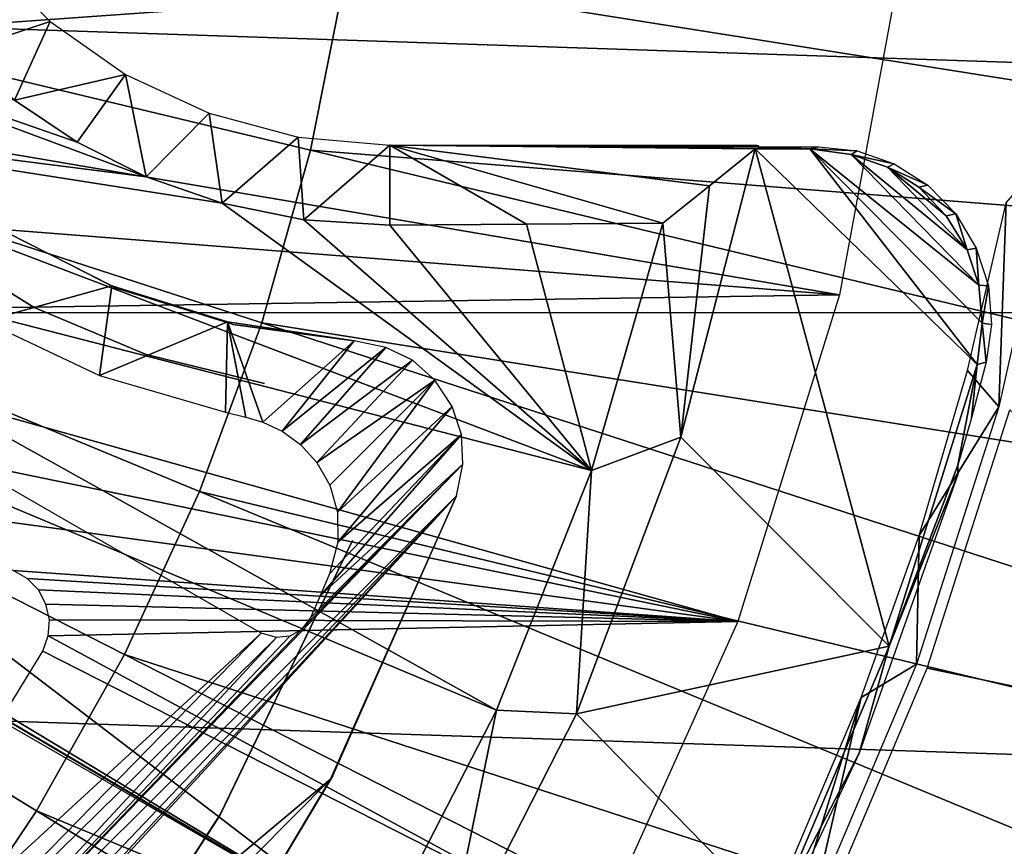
# Model space of a CAD drawing. Header units: millimetres. Extents: x -100 to 100, y -100 to 100.
# Tile 89 of 104: x 16.78 to 25.33, y -10.68 to -3.5. Entities that reach past the tile are written whole.
import ezdxf

# ---------------------------------------------------------------- set-up
doc = ezdxf.new("R2010")
doc.units = ezdxf.units.MM
doc.header["$LTSCALE"] = 52.148148
for name, color, linetype in [('109', 7, 'CONTINUOUS'), ('120', 7, 'CONTINUOUS'), ('151', 7, 'CONTINUOUS'), ('152', 7, 'CONTINUOUS'), ('185', 7, 'CONTINUOUS'), ('186', 7, 'CONTINUOUS'), ('187', 7, 'CONTINUOUS'), ('2', 7, 'CONTINUOUS'), ('345', 7, 'CONTINUOUS'), ('346', 7, 'CONTINUOUS'), ('48', 7, 'CONTINUOUS'), ('65', 7, 'CONTINUOUS'), ('67', 7, 'CONTINUOUS'), ('78', 7, 'CONTINUOUS'), ('79', 7, 'CONTINUOUS'), ('86', 7, 'CONTINUOUS'), ('87', 7, 'CONTINUOUS'), ('91', 7, 'CONTINUOUS'), ('98', 7, 'CONTINUOUS')]:
    doc.layers.add(name, color=color, linetype=linetype)

msp = doc.modelspace()

# ---------------------------------------------------------------- linework, layer by layer
at = {"layer": '109', "color": 251, "linetype": 'Continuous', "true_color": 0x4c4c4c}
for points in [[(17.0486, -3.5174, -135.1956), (16.253, -3.7809, -219.0094), (16.4826, -2.9514, -135.1956), (17.0486, -3.5174, -135.1956)], [(16.7399, -4.2015, -218.4349), (16.253, -3.7809, -219.0094), (17.0486, -3.5174, -135.1956), (16.7399, -4.2015, -218.4349)], [(17.7042, -3.9764, -135.1956), (16.7399, -4.2015, -218.4349), (17.0486, -3.5174, -135.1956), (17.7042, -3.9764, -135.1956)], [(17.2846, -4.5662, -217.8174), (16.7399, -4.2015, -218.4349), (17.7042, -3.9764, -135.1956), (17.2846, -4.5662, -217.8174)], [(17.8833, -4.8665, -217.1573), (17.2846, -4.5662, -217.8174), (17.7042, -3.9764, -135.1956), (17.8833, -4.8665, -217.1573)], [(18.4296, -4.3147, -135.1956), (17.8833, -4.8665, -217.1573), (17.7042, -3.9764, -135.1956), (18.4296, -4.3147, -135.1956)], [(18.5425, -5.0965, -216.4689), (17.8833, -4.8665, -217.1573), (18.4296, -4.3147, -135.1956), (18.5425, -5.0965, -216.4689)], [(19.2027, -4.5218, -135.1956), (18.5425, -5.0965, -216.4689), (18.4296, -4.3147, -135.1956), (19.2027, -4.5218, -135.1956)], [(19.2522, -5.2415, -215.75), (18.5425, -5.0965, -216.4689), (19.2027, -4.5218, -135.1956), (19.2522, -5.2415, -215.75)], [(20, -4.5916, -135.1956), (19.2522, -5.2415, -215.75), (19.2027, -4.5218, -135.1956), (20, -4.5916, -135.1956)], [(20, -4.5916, -135.1956), (20, -5.288, -214.9994), (19.2522, -5.2415, -215.75), (20, -4.5916, -135.1956)]]:
    msp.add_3dface(points, dxfattribs=at)
at = {"layer": '120', "color": 251, "linetype": 'Continuous', "true_color": 0x4c4c4c}
for points in [[(13.8121, -7.903, -219.7829), (19.903, -11.491, -212.7), (19.5096, -11.2611, -212.9777), (13.8121, -7.903, -219.7829)], [(13.8323, -7.9821, -213.0965), (13.8121, -7.903, -219.7829), (19.123, -11.0367, -213.0965), (13.8323, -7.9821, -213.0965)], [(19.123, -11.0367, -213.0965), (13.8121, -7.903, -219.7829), (19.329, -11.1559, -213.0632), (19.123, -11.0367, -213.0965)], [(19.329, -11.1559, -213.0632), (13.8121, -7.903, -219.7829), (19.5096, -11.2611, -212.9777), (19.329, -11.1559, -213.0632)]]:
    msp.add_3dface(points, dxfattribs=at)
at = {"layer": '151', "color": 251, "linetype": 'Continuous', "true_color": 0x4c4c4c}
for points in [[(24.3356, -8.9451, -138.7), (25.1005, -6.4973, -138.7), (24.9302, -7.3732, -136.7), (24.3356, -8.9451, -138.7)], [(24.9302, -7.3732, -136.7), (25.1005, -6.4973, -138.7), (25.0487, -6.9599, -136.7), (24.9302, -7.3732, -136.7)], [(25.0487, -6.9599, -136.7), (25.1005, -6.4973, -138.7), (25.1777, -6.4779, -136.7), (25.0487, -6.9599, -136.7)], [(24.3356, -8.9451, -138.7), (24.9302, -7.3732, -136.7), (24.9323, -7.452, -136), (24.3356, -8.9451, -138.7)], [(24.9323, -7.452, -136), (24.9302, -7.3732, -136.7), (24.9317, -7.4115, -136.3467), (24.9323, -7.452, -136)], [(24.0758, -9.8746, -136), (24.3356, -8.9451, -138.7), (24.9323, -7.452, -136), (24.0758, -9.8746, -136)], [(23.3393, -11.2924, -138.7), (24.3356, -8.9451, -138.7), (24.0758, -9.8746, -136), (23.3393, -11.2924, -138.7)], [(22.9828, -12.2041, -136), (23.3393, -11.2924, -138.7), (24.0758, -9.8746, -136), (22.9828, -12.2041, -136)]]:
    msp.add_3dface(points, dxfattribs=at)
at = {"layer": '152', "color": 251, "linetype": 'Continuous', "true_color": 0x4c4c4c}
for points in [[(23.6475, -4.6222, -138.7), (23.7244, -4.6047, -136.7), (24.0578, -4.6422, -136.6997), (23.6475, -4.6222, -138.7)], [(24.0052, -4.6713, -138.7), (23.6475, -4.6222, -138.7), (24.0578, -4.6422, -136.6997), (24.0052, -4.6713, -138.7)], [(24.3785, -4.7547, -136.7), (24.0052, -4.6713, -138.7), (24.0578, -4.6422, -136.6997), (24.3785, -4.7547, -136.7)], [(24.3196, -4.7825, -138.7), (24.0052, -4.6713, -138.7), (24.3785, -4.7547, -136.7), (24.3196, -4.7825, -138.7)], [(24.6702, -4.94, -136.7001), (24.3196, -4.7825, -138.7), (24.3785, -4.7547, -136.7), (24.6702, -4.94, -136.7001)], [(24.5921, -4.9574, -138.7), (24.3196, -4.7825, -138.7), (24.6702, -4.94, -136.7001), (24.5921, -4.9574, -138.7)], [(24.9129, -5.1888, -136.7), (24.5921, -4.9574, -138.7), (24.6702, -4.94, -136.7001), (24.9129, -5.1888, -136.7)], [(24.8308, -5.2068, -138.7), (24.5921, -4.9574, -138.7), (24.9129, -5.1888, -136.7), (24.8308, -5.2068, -138.7)], [(25.0125, -5.5003, -138.7), (24.8308, -5.2068, -138.7), (24.9129, -5.1888, -136.7), (25.0125, -5.5003, -138.7)], [(25.0916, -5.4861, -136.7001), (25.0125, -5.5003, -138.7), (24.9129, -5.1888, -136.7), (25.0916, -5.4861, -136.7001)], [(25.1136, -5.8076, -138.7), (25.0125, -5.5003, -138.7), (25.0916, -5.4861, -136.7001), (25.1136, -5.8076, -138.7)], [(25.1965, -5.8136, -136.7), (25.1136, -5.8076, -138.7), (25.0916, -5.4861, -136.7001), (25.1965, -5.8136, -136.7)], [(25.1425, -6.1393, -138.7), (25.1136, -5.8076, -138.7), (25.1965, -5.8136, -136.7), (25.1425, -6.1393, -138.7)], [(25.2243, -6.1495, -136.6999), (25.1425, -6.1393, -138.7), (25.1965, -5.8136, -136.7), (25.2243, -6.1495, -136.6999)], [(25.1005, -6.4973, -138.7), (25.1425, -6.1393, -138.7), (25.1777, -6.4779, -136.7), (25.1005, -6.4973, -138.7)], [(25.1777, -6.4779, -136.7), (25.1425, -6.1393, -138.7), (25.2243, -6.1495, -136.6999), (25.1777, -6.4779, -136.7)]]:
    msp.add_3dface(points, dxfattribs=at)
at = {"layer": '185', "color": 251, "linetype": 'Continuous', "true_color": 0x4c4c4c}
for points in [[(17.585, -5.8135, -211.7), (16.6724, -5.3496, -211.7), (16.479, -6.1196, -211.7), (17.585, -5.8135, -211.7)], [(18.8806, -8.8323, -211.7), (13.027, -5.4527, -211.7), (14.598, -12.7677, -211.7), (18.8806, -8.8323, -211.7)], [(17.4789, -6.5924, -211.7), (17.585, -5.8135, -211.7), (16.479, -6.1196, -211.7), (17.4789, -6.5924, -211.7)], [(18.5908, -6.1278, -211.7), (17.585, -5.8135, -211.7), (17.4789, -6.5924, -211.7), (18.5908, -6.1278, -211.7)], [(18.5714, -6.9121, -211.7), (18.5908, -6.1278, -211.7), (17.4789, -6.5924, -211.7), (18.5714, -6.9121, -211.7)], [(18.7491, -6.9542, -211.7), (18.5908, -6.1278, -211.7), (18.5714, -6.9121, -211.7), (18.7491, -6.9542, -211.7)], [(19.6896, -6.2924, -211.7), (18.5908, -6.1278, -211.7), (18.896, -6.9997, -211.7), (19.6896, -6.2924, -211.7)], [(18.896, -6.9997, -211.7), (18.5908, -6.1278, -211.7), (18.7491, -6.9542, -211.7), (18.896, -6.9997, -211.7)], [(19.0651, -7.0767, -211.7), (19.6896, -6.2924, -211.7), (18.896, -6.9997, -211.7), (19.0651, -7.0767, -211.7)], [(19.965, -6.3492, -211.7), (19.6896, -6.2924, -211.7), (19.0651, -7.0767, -211.7), (19.965, -6.3492, -211.7)], [(19.2237, -7.1924, -211.7), (19.965, -6.3492, -211.7), (19.0651, -7.0767, -211.7), (19.2237, -7.1924, -211.7)], [(20.1972, -6.4606, -211.7), (19.965, -6.3492, -211.7), (19.2237, -7.1924, -211.7), (20.1972, -6.4606, -211.7)], [(19.3649, -7.3481, -211.7), (20.1972, -6.4606, -211.7), (19.2237, -7.1924, -211.7), (19.3649, -7.3481, -211.7)], [(20.3897, -6.6324, -211.7), (20.1972, -6.4606, -211.7), (19.3649, -7.3481, -211.7), (20.3897, -6.6324, -211.7)], [(19.4783, -7.5462, -211.7), (20.3897, -6.6324, -211.7), (19.3649, -7.3481, -211.7), (19.4783, -7.5462, -211.7)], [(19.5444, -7.781, -211.7), (20.3897, -6.6324, -211.7), (19.4783, -7.5462, -211.7), (19.5444, -7.781, -211.7)], [(20.5408, -6.8617, -211.7), (20.3897, -6.6324, -211.7), (19.5444, -7.781, -211.7), (20.5408, -6.8617, -211.7)], [(19.5472, -8.0404, -211.7), (20.5408, -6.8617, -211.7), (19.5444, -7.781, -211.7), (19.5472, -8.0404, -211.7)], [(20.6228, -7.1064, -211.7), (20.5408, -6.8617, -211.7), (19.5472, -8.0404, -211.7), (20.6228, -7.1064, -211.7)], [(20.6339, -7.3637, -211.7), (20.6228, -7.1064, -211.7), (19.3934, -8.5086, -211.7), (20.6339, -7.3637, -211.7)], [(19.3934, -8.5086, -211.7), (20.6228, -7.1064, -211.7), (19.4764, -8.3171, -211.7), (19.3934, -8.5086, -211.7)], [(19.4764, -8.3171, -211.7), (20.6228, -7.1064, -211.7), (19.5472, -8.0404, -211.7), (19.4764, -8.3171, -211.7)], [(20.5777, -7.6392, -211.7), (20.6339, -7.3637, -211.7), (14.7736, -13.4403, -211.7), (20.5777, -7.6392, -211.7)], [(20.6339, -7.3637, -211.7), (19.2293, -8.8021, -211.7), (14.7736, -13.4403, -211.7), (20.6339, -7.3637, -211.7)], [(19.2293, -8.8021, -211.7), (20.6339, -7.3637, -211.7), (19.3088, -8.699, -211.7), (19.2293, -8.8021, -211.7)], [(19.3088, -8.699, -211.7), (20.6339, -7.3637, -211.7), (19.3934, -8.5086, -211.7), (19.3088, -8.699, -211.7)], [(19.4828, -10.1008, -211.7), (20.5777, -7.6392, -211.7), (14.3835, -14.3835, -211.7), (19.4828, -10.1008, -211.7)], [(14.3835, -14.3835, -211.7), (20.5777, -7.6392, -211.7), (14.6018, -14.0854, -211.7), (14.3835, -14.3835, -211.7)], [(14.6018, -14.0854, -211.7), (20.5777, -7.6392, -211.7), (14.7322, -13.7735, -211.7), (14.6018, -14.0854, -211.7)], [(14.7322, -13.7735, -211.7), (20.5777, -7.6392, -211.7), (14.7736, -13.4403, -211.7), (14.7322, -13.7735, -211.7)], [(19.2293, -8.8021, -211.7), (19.1315, -8.8587, -211.7), (14.7736, -13.4403, -211.7), (19.2293, -8.8021, -211.7)], [(14.7259, -13.0848, -211.7), (18.8806, -8.8323, -211.7), (14.598, -12.7677, -211.7), (14.7259, -13.0848, -211.7)], [(19.0152, -8.8688, -211.7), (18.8806, -8.8323, -211.7), (14.7259, -13.0848, -211.7), (19.0152, -8.8688, -211.7)], [(14.7736, -13.4403, -211.7), (19.0152, -8.8688, -211.7), (14.7259, -13.0848, -211.7), (14.7736, -13.4403, -211.7)], [(19.1315, -8.8587, -211.7), (19.0152, -8.8688, -211.7), (14.7736, -13.4403, -211.7), (19.1315, -8.8587, -211.7)], [(18.133, -12.3683, -211.7), (19.4828, -10.1008, -211.7), (10.2803, -19.3889, -211.7), (18.133, -12.3683, -211.7)], [(10.2803, -19.3889, -211.7), (19.4828, -10.1008, -211.7), (14.3835, -14.3835, -211.7), (10.2803, -19.3889, -211.7)]]:
    msp.add_3dface(points, dxfattribs=at)
at = {"layer": '186', "color": 251, "linetype": 'Continuous', "true_color": 0x4c4c4c}
for points in [[(20.5777, -7.6392, -211.7), (19.4828, -10.1008, -211.7), (20.5777, -7.6392, -124.7), (20.5777, -7.6392, -211.7)], [(20.5777, -7.6392, -124.7), (19.4828, -10.1008, -211.7), (19.503, -10.0713, -124.7), (20.5777, -7.6392, -124.7)], [(19.4828, -10.1008, -211.7), (18.133, -12.3683, -211.7), (19.503, -10.0713, -124.7), (19.4828, -10.1008, -211.7)], [(19.503, -10.0713, -124.7), (18.133, -12.3683, -211.7), (18.1411, -12.3571, -124.7), (19.503, -10.0713, -124.7)]]:
    msp.add_3dface(points, dxfattribs=at)
at = {"layer": '187', "color": 251, "linetype": 'Continuous', "true_color": 0x4c4c4c}
for points in [[(16.6724, -5.3496, -211.7), (17.585, -5.8135, -211.7), (16.6724, -5.3496, -124.7), (16.6724, -5.3496, -211.7)], [(16.6724, -5.3496, -124.7), (17.585, -5.8135, -211.7), (17.6199, -5.8332, -124.7), (16.6724, -5.3496, -124.7)], [(17.585, -5.8135, -211.7), (18.5908, -6.1278, -211.7), (17.6199, -5.8332, -124.7), (17.585, -5.8135, -211.7)], [(17.6199, -5.8332, -124.7), (18.5908, -6.1278, -211.7), (18.6353, -6.1505, -124.7), (17.6199, -5.8332, -124.7)], [(18.5908, -6.1278, -211.7), (19.6896, -6.2924, -211.7), (18.6353, -6.1505, -124.7), (18.5908, -6.1278, -211.7)], [(18.6353, -6.1505, -124.7), (19.6896, -6.2924, -211.7), (19.6895, -6.2924, -124.7), (18.6353, -6.1505, -124.7)]]:
    msp.add_3dface(points, dxfattribs=at)
at = {"layer": '2', "color": 251, "linetype": 'Continuous', "true_color": 0x4c4c4c}
for points in [[(25.2881, -6.8653, -126.0965), (25.351, -5.0931, -136), (25.8012, -4.5734, -126.0965), (25.2881, -6.8653, -126.0965)], [(25.0146, -6.5486, -136), (25.351, -5.0931, -136), (25.2881, -6.8653, -126.0965), (25.0146, -6.5486, -136)], [(24.5947, -7.9822, -136), (25.0146, -6.5486, -136), (25.2881, -6.8653, -126.0965), (24.5947, -7.9822, -136)], [(24.5718, -9.1021, -126.0965), (24.5947, -7.9822, -136), (25.2881, -6.8653, -126.0965), (24.5718, -9.1021, -126.0965)], [(24.0927, -9.3891, -136), (24.5947, -7.9822, -136), (24.5718, -9.1021, -126.0965), (24.0927, -9.3891, -136)], [(23.658, -11.2658, -126.0965), (24.0927, -9.3891, -136), (24.5718, -9.1021, -126.0965), (23.658, -11.2658, -126.0965)], [(23.5104, -10.7646, -136), (24.0927, -9.3891, -136), (23.5913, -11.0024, -131.04), (23.5104, -10.7646, -136)], [(23.5913, -11.0024, -131.04), (24.0927, -9.3891, -136), (23.658, -11.2658, -126.0965), (23.5913, -11.0024, -131.04)]]:
    msp.add_3dface(points, dxfattribs=at)
at = {"layer": '345', "linetype": 'Continuous'}
msp.add_3dface([(25.0186, -12.6243, -120), (26.3181, -9.6285, -120), (96.2025, -12.413, -120), (25.0186, -12.6243, -120)], dxfattribs=at)
at = {"layer": '346', "color": 251, "linetype": 'Continuous', "true_color": 0x4c4c4c}
for points in [[(-89.7423, -6.0696, -106.6), (-89.9504, 0, -106.6), (89.7457, -6.033, -106.6), (-89.7423, -6.0696, -106.6)], [(89.7457, -6.033, -106.6), (-89.9504, 0, -106.6), (89.9504, 0, -106.6), (89.7457, -6.033, -106.6)], [(89.1467, -11.996, -106.6), (-89.7423, -6.0696, -106.6), (89.7457, -6.033, -106.6), (89.1467, -11.996, -106.6)], [(-89.1367, -12.0648, -106.6), (-89.7423, -6.0696, -106.6), (89.1467, -11.996, -106.6), (-89.1367, -12.0648, -106.6)]]:
    msp.add_3dface(points, dxfattribs=at)
at = {"layer": '48', "color": 251, "linetype": 'Continuous', "true_color": 0x4c4c4c}
for points in [[(24.666, -9.1352, -126), (25.3844, -6.8915, -126), (28.2194, -9.8807, -126), (24.666, -9.1352, -126)], [(23.7483, -11.3087, -126), (24.666, -9.1352, -126), (28.2194, -9.8807, -126), (23.7483, -11.3087, -126)], [(26.9373, -12.9758, -126), (23.7483, -11.3087, -126), (28.2194, -9.8807, -126), (26.9373, -12.9758, -126)]]:
    msp.add_3dface(points, dxfattribs=at)
at = {"layer": '65', "color": 251, "linetype": 'Continuous', "true_color": 0x4c4c4c}
for points in [[(11.9697, -3.8607, -120), (11.4843, -2.6215, -120), (24.4411, -2.9702, -120), (11.9697, -3.8607, -120)], [(23.9051, -5.8929, -120), (11.9697, -3.8607, -120), (24.4411, -2.9702, -120), (23.9051, -5.8929, -120)], [(12.6339, -5.0129, -120), (11.9697, -3.8607, -120), (23.9051, -5.8929, -120), (12.6339, -5.0129, -120)], [(13.4615, -6.0526, -120), (12.6339, -5.0129, -120), (23.9051, -5.8929, -120), (13.4615, -6.0526, -120)], [(23.0209, -8.7301, -120), (13.4615, -6.0526, -120), (23.9051, -5.8929, -120), (23.0209, -8.7301, -120)], [(14.4343, -6.9577, -120), (13.4615, -6.0526, -120), (23.0209, -8.7301, -120), (14.4343, -6.9577, -120)], [(15.5303, -7.7079, -120), (14.4343, -6.9577, -120), (23.0209, -8.7301, -120), (15.5303, -7.7079, -120)], [(16.7274, -8.287, -120), (15.5303, -7.7079, -120), (23.0209, -8.7301, -120), (16.7274, -8.287, -120)], [(16.7274, -8.287, -120), (23.0209, -8.7301, -120), (16.85, -8.3563, -120), (16.7274, -8.287, -120)], [(16.85, -8.3563, -120), (23.0209, -8.7301, -120), (16.9473, -8.456, -120), (16.85, -8.3563, -120)], [(16.9473, -8.456, -120), (23.0209, -8.7301, -120), (17.0133, -8.5789, -120), (16.9473, -8.456, -120)], [(17.0133, -8.5789, -120), (23.0209, -8.7301, -120), (17.0429, -8.7152, -120), (17.0133, -8.5789, -120)], [(17.0429, -8.7152, -120), (23.0209, -8.7301, -120), (17.0336, -8.8543, -120), (17.0429, -8.7152, -120)], [(23.0209, -8.7301, -120), (21.8013, -11.4407, -120), (17.0336, -8.8543, -120), (23.0209, -8.7301, -120)], [(17.0336, -8.8543, -120), (21.8013, -11.4407, -120), (16.9859, -8.9867, -120), (17.0336, -8.8543, -120)], [(16.9859, -8.9867, -120), (21.8013, -11.4407, -120), (15.7059, -11.0728, -120), (16.9859, -8.9867, -120)]]:
    msp.add_3dface(points, dxfattribs=at)
at = {"layer": '67', "color": 251, "linetype": 'Continuous', "true_color": 0x4c4c4c}
for points in [[(19.6139, -3.1065, -103.0793), (0, 0, -103), (19.3097, -4.6358, -103.0793), (19.6139, -3.1065, -103.0793)], [(19.3097, -4.6358, -103.0793), (0, 0, -103), (18.8864, -6.1366, -103.0793), (19.3097, -4.6358, -103.0793)], [(18.8864, -6.1366, -103.0793), (0, 0, -103), (18.3467, -7.5995, -103.0793), (18.8864, -6.1366, -103.0793)], [(18.3467, -7.5995, -103.0793), (0, 0, -103), (17.6939, -9.0155, -103.0793), (18.3467, -7.5995, -103.0793)], [(17.6939, -9.0155, -103.0793), (0, 0, -103), (16.932, -10.376, -103.0793), (17.6939, -9.0155, -103.0793)], [(16.932, -10.376, -103.0793), (0, 0, -103), (16.0657, -11.6724, -103.0793), (16.932, -10.376, -103.0793)], [(19.6139, -3.1065, -103.0793), (19.3097, -4.6358, -103.0793), (39.2461, -6.216, -103.3173), (19.6139, -3.1065, -103.0793)], [(39.6128, -3.1176, -103.3173), (19.6139, -3.1065, -103.0793), (39.2461, -6.216, -103.3173), (39.6128, -3.1176, -103.3173)], [(19.3097, -4.6358, -103.0793), (18.8864, -6.1366, -103.0793), (38.6374, -9.276, -103.3173), (19.3097, -4.6358, -103.0793)], [(39.2461, -6.216, -103.3173), (19.3097, -4.6358, -103.0793), (38.6374, -9.276, -103.3173), (39.2461, -6.216, -103.3173)], [(18.8864, -6.1366, -103.0793), (18.3467, -7.5995, -103.0793), (37.7905, -12.2789, -103.3173), (18.8864, -6.1366, -103.0793)], [(38.6374, -9.276, -103.3173), (18.8864, -6.1366, -103.0793), (37.7905, -12.2789, -103.3173), (38.6374, -9.276, -103.3173)], [(18.3467, -7.5995, -103.0793), (17.6939, -9.0155, -103.0793), (36.7106, -15.206, -103.3173), (18.3467, -7.5995, -103.0793)], [(37.7905, -12.2789, -103.3173), (18.3467, -7.5995, -103.0793), (36.7106, -15.206, -103.3173), (37.7905, -12.2789, -103.3173)], [(17.6939, -9.0155, -103.0793), (16.932, -10.376, -103.0793), (35.4044, -18.0394, -103.3173), (17.6939, -9.0155, -103.0793)], [(36.7106, -15.206, -103.3173), (17.6939, -9.0155, -103.0793), (35.4044, -18.0394, -103.3173), (36.7106, -15.206, -103.3173)], [(16.932, -10.376, -103.0793), (16.0657, -11.6724, -103.0793), (33.8799, -20.7616, -103.3173), (16.932, -10.376, -103.0793)], [(35.4044, -18.0394, -103.3173), (16.932, -10.376, -103.0793), (33.8799, -20.7616, -103.3173), (35.4044, -18.0394, -103.3173)]]:
    msp.add_3dface(points, dxfattribs=at)
at = {"layer": '78', "color": 250, "linetype": 'Continuous', "true_color": 0x333333}
for points in [[(18.527, -10.4073, -121.0221), (19.6759, -8.0262, -121.0221), (18.5228, -10.4148, -126.0221), (18.527, -10.4073, -121.0221)], [(18.5228, -10.4148, -126.0221), (19.6759, -8.0262, -121.0221), (19.6759, -8.0262, -126.0221), (18.5228, -10.4148, -126.0221)], [(17.081, -12.6413, -126.0221), (17.0897, -12.6295, -121.0221), (18.5228, -10.4148, -126.0221), (17.081, -12.6413, -126.0221)], [(17.0897, -12.6295, -121.0221), (18.527, -10.4073, -121.0221), (18.5228, -10.4148, -126.0221), (17.0897, -12.6295, -121.0221)]]:
    msp.add_3dface(points, dxfattribs=at)
at = {"layer": '79', "color": 250, "linetype": 'Continuous', "true_color": 0x333333}
for points in [[(16.9107, -6.0015, -126.0221), (16.0133, -5.4469, -121.0221), (16.0132, -5.4468, -126.0221), (16.9107, -6.0015, -126.0221)], [(16.9107, -6.0016, -121.0221), (16.0133, -5.4469, -121.0221), (16.9107, -6.0015, -126.0221), (16.9107, -6.0016, -121.0221)], [(17.8845, -6.4099, -126.0221), (16.9107, -6.0016, -121.0221), (16.9107, -6.0015, -126.0221), (17.8845, -6.4099, -126.0221)], [(17.8845, -6.4099, -121.0221), (16.9107, -6.0016, -121.0221), (17.8845, -6.4099, -126.0221), (17.8845, -6.4099, -121.0221)], [(18.9113, -6.6616, -121.0221), (17.8845, -6.4099, -121.0221), (18.9113, -6.6616, -126.0221), (18.9113, -6.6616, -121.0221)], [(18.9113, -6.6616, -126.0221), (17.8845, -6.4099, -121.0221), (17.8845, -6.4099, -126.0221), (18.9113, -6.6616, -126.0221)]]:
    msp.add_3dface(points, dxfattribs=at)
at = {"layer": '86', "color": 251, "linetype": 'Continuous', "true_color": 0x4c4c4c}
for points in [[(23.1713, -4.6222, -138.7), (22.5265, -7.128, -138.7), (22.7748, -4.9445, -175.6343), (23.1713, -4.6222, -138.7)], [(22.7748, -4.9445, -175.6343), (22.5265, -7.128, -138.7), (22.3701, -5.268, -212.7), (22.7748, -4.9445, -175.6343)], [(22.3701, -5.268, -212.7), (22.5265, -7.128, -138.7), (21.7515, -7.4193, -212.7), (22.3701, -5.268, -212.7)], [(22.5265, -7.128, -138.7), (21.6195, -9.532, -138.7), (21.7515, -7.4193, -212.7), (22.5265, -7.128, -138.7)], [(21.7515, -7.4193, -212.7), (21.6195, -9.532, -138.7), (20.9265, -9.5002, -212.7), (21.7515, -7.4193, -212.7)], [(20.9265, -9.5002, -212.7), (20.4491, -11.8362, -138.7), (19.903, -11.491, -212.7), (20.9265, -9.5002, -212.7)], [(21.6195, -9.532, -138.7), (20.4491, -11.8362, -138.7), (20.9265, -9.5002, -212.7), (21.6195, -9.532, -138.7)]]:
    msp.add_3dface(points, dxfattribs=at)
at = {"layer": '87', "color": 251, "linetype": 'Continuous', "true_color": 0x4c4c4c}
for points in [[(22.5265, -7.128, -138.7), (23.1713, -4.6222, -138.7), (24.3356, -8.9451, -138.7), (22.5265, -7.128, -138.7)], [(24.3356, -8.9451, -138.7), (23.1713, -4.6222, -138.7), (25.1005, -6.4973, -138.7), (24.3356, -8.9451, -138.7)], [(25.1005, -6.4973, -138.7), (23.1713, -4.6222, -138.7), (23.6475, -4.6222, -138.7), (25.1005, -6.4973, -138.7)], [(25.1425, -6.1393, -138.7), (25.1005, -6.4973, -138.7), (23.6475, -4.6222, -138.7), (25.1425, -6.1393, -138.7)], [(25.1136, -5.8076, -138.7), (25.1425, -6.1393, -138.7), (23.6475, -4.6222, -138.7), (25.1136, -5.8076, -138.7)], [(24.0052, -4.6713, -138.7), (25.1136, -5.8076, -138.7), (23.6475, -4.6222, -138.7), (24.0052, -4.6713, -138.7)], [(25.0125, -5.5003, -138.7), (25.1136, -5.8076, -138.7), (24.0052, -4.6713, -138.7), (25.0125, -5.5003, -138.7)], [(24.3196, -4.7825, -138.7), (25.0125, -5.5003, -138.7), (24.0052, -4.6713, -138.7), (24.3196, -4.7825, -138.7)], [(24.8308, -5.2068, -138.7), (25.0125, -5.5003, -138.7), (24.3196, -4.7825, -138.7), (24.8308, -5.2068, -138.7)], [(24.5921, -4.9574, -138.7), (24.8308, -5.2068, -138.7), (24.3196, -4.7825, -138.7), (24.5921, -4.9574, -138.7)], [(21.6195, -9.532, -138.7), (22.5265, -7.128, -138.7), (24.3356, -8.9451, -138.7), (21.6195, -9.532, -138.7)], [(23.3393, -11.2924, -138.7), (21.6195, -9.532, -138.7), (24.3356, -8.9451, -138.7), (23.3393, -11.2924, -138.7)], [(20.4491, -11.8362, -138.7), (21.6195, -9.532, -138.7), (23.3393, -11.2924, -138.7), (20.4491, -11.8362, -138.7)]]:
    msp.add_3dface(points, dxfattribs=at)
at = {"layer": '91', "color": 251, "linetype": 'Continuous', "true_color": 0x4c4c4c}
for points in [[(23.1713, -4.6222, -138.7), (22.7748, -4.9445, -175.6343), (20, -4.5916, -135.1956), (23.1713, -4.6222, -138.7)], [(23.6475, -4.6222, -138.7), (23.1713, -4.6222, -138.7), (20, -4.5916, -135.1956), (23.6475, -4.6222, -138.7)], [(22.7748, -4.9445, -175.6343), (22.3701, -5.268, -212.7), (20, -4.5916, -135.1956), (22.7748, -4.9445, -175.6343)], [(20, -4.5916, -135.1956), (22.3701, -5.268, -212.7), (21.1861, -5.278, -213.8507), (20, -4.5916, -135.1956)], [(23.1988, -4.6047, -136.7), (23.6475, -4.6222, -138.7), (20, -4.5916, -135.1956), (23.1988, -4.6047, -136.7)], [(23.2, -4.5986, -136), (23.1988, -4.6047, -136.7), (20, -4.5916, -135.1956), (23.2, -4.5986, -136)], [(23.1871, -4.5916, -135.1956), (23.2, -4.5986, -136), (20, -4.5916, -135.1956), (23.1871, -4.5916, -135.1956)], [(20, -5.288, -214.9994), (20, -4.5916, -135.1956), (21.1861, -5.278, -213.8507), (20, -5.288, -214.9994)], [(23.7244, -4.6047, -136.7), (23.6475, -4.6222, -138.7), (23.1988, -4.6047, -136.7), (23.7244, -4.6047, -136.7)]]:
    msp.add_3dface(points, dxfattribs=at)
at = {"layer": '98', "color": 251, "linetype": 'Continuous', "true_color": 0x4c4c4c}
for points in [[(13.6233, -4.3238, -221.4064), (13.8866, -3.3841, -221.4064), (17.8833, -4.8665, -217.1573), (13.6233, -4.3238, -221.4064)], [(17.8833, -4.8665, -217.1573), (13.8866, -3.3841, -221.4064), (17.2846, -4.5662, -217.8174), (17.8833, -4.8665, -217.1573)], [(17.2846, -4.5662, -217.8174), (13.8866, -3.3841, -221.4064), (16.7399, -4.2015, -218.4349), (17.2846, -4.5662, -217.8174)], [(13.6233, -4.3238, -221.4064), (21.7515, -7.4193, -212.7), (13.2965, -5.2435, -221.4064), (13.6233, -4.3238, -221.4064)], [(21.7515, -7.4193, -212.7), (13.6233, -4.3238, -221.4064), (18.5425, -5.0965, -216.4689), (21.7515, -7.4193, -212.7)], [(18.5425, -5.0965, -216.4689), (13.6233, -4.3238, -221.4064), (17.8833, -4.8665, -217.1573), (18.5425, -5.0965, -216.4689)], [(19.2522, -5.2415, -215.75), (21.7515, -7.4193, -212.7), (18.5425, -5.0965, -216.4689), (19.2522, -5.2415, -215.75)], [(13.2965, -5.2435, -221.4064), (20.9265, -9.5002, -212.7), (12.9077, -6.1386, -221.4064), (13.2965, -5.2435, -221.4064)], [(21.7515, -7.4193, -212.7), (20.9265, -9.5002, -212.7), (13.2965, -5.2435, -221.4064), (21.7515, -7.4193, -212.7)], [(20, -5.288, -214.9994), (21.7515, -7.4193, -212.7), (19.2522, -5.2415, -215.75), (20, -5.288, -214.9994)], [(21.7515, -7.4193, -212.7), (20, -5.288, -214.9994), (21.1861, -5.278, -213.8507), (21.7515, -7.4193, -212.7)], [(22.3701, -5.268, -212.7), (21.7515, -7.4193, -212.7), (21.1861, -5.278, -213.8507), (22.3701, -5.268, -212.7)], [(12.9077, -6.1386, -221.4064), (19.903, -11.491, -212.7), (12.4587, -7.0052, -221.4064), (12.9077, -6.1386, -221.4064)], [(20.9265, -9.5002, -212.7), (19.903, -11.491, -212.7), (12.9077, -6.1386, -221.4064), (20.9265, -9.5002, -212.7)], [(12.4587, -7.0052, -221.4064), (19.903, -11.491, -212.7), (13.8121, -7.903, -219.7829), (12.4587, -7.0052, -221.4064)]]:
    msp.add_3dface(points, dxfattribs=at)

doc.saveas('drawing.dxf')
